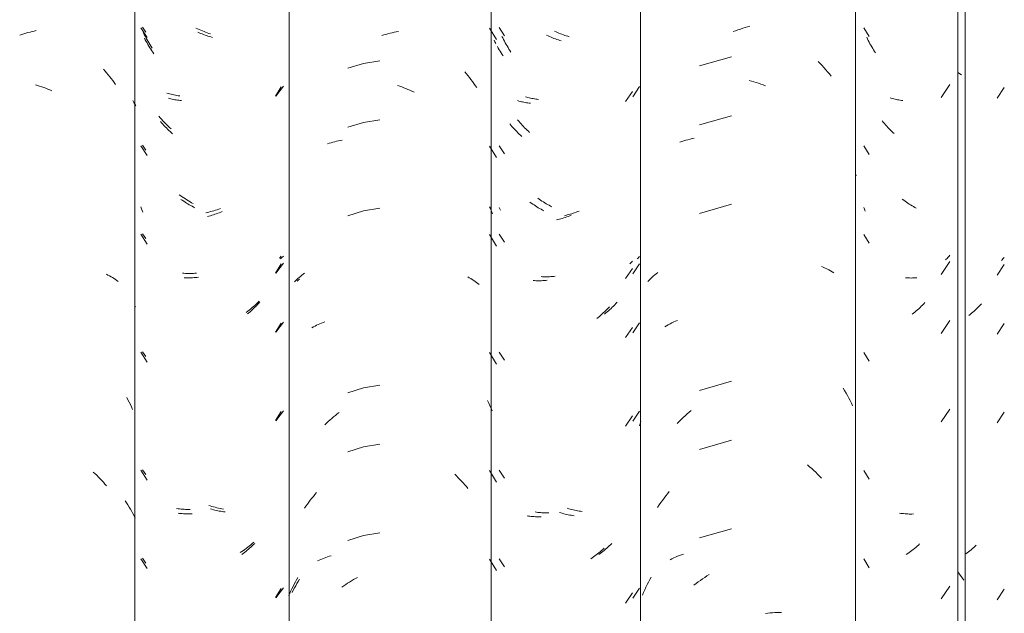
# Model space of a CAD drawing. Header units: metres. Extents: x 9.7 to 43.6, y -0.5 to 5.6.
# Tile 79 of 154: x 17.037 to 17.54, y 3.651 to 3.954. Entities that reach past the tile are written whole.
import ezdxf

# ---------------------------------------------------------------- set-up
doc = ezdxf.new("R2010")
doc.units = ezdxf.units.M
doc.layers.add('A-GLAZ-CWMG', color=7, linetype='Continuous', lineweight=5)

# ---------------------------------------------------------------- blocks, each defined once
blk = doc.blocks.new('FP_46-A')
at = {"layer": 'A-GLAZ-CWMG', "color": 9, "true_color": 0xc0c0c0}
for p, q in [((17.03727, 3.94614), (17.03833, 3.9465)), ((17.03833, 3.9465), (17.03938, 3.94685)), ((17.03938, 3.94685), (17.04044, 3.94717)), ((17.04044, 3.94717), (17.0415, 3.94748)), ((17.0415, 3.94748), (17.04255, 3.94776)), ((17.04255, 3.94776), (17.04361, 3.94803)), ((17.04361, 3.94803), (17.04467, 3.94828)), ((17.04467, 3.94828), (17.04573, 3.94851)), ((17.08, 3.92875), (17.08083, 3.92783)), ((17.08083, 3.92783), (17.08164, 3.92689)), ((17.08164, 3.92689), (17.08244, 3.92593)), ((17.08244, 3.92593), (17.08323, 3.92496)), ((17.08323, 3.92496), (17.084, 3.92398)), ((17.04535, 3.92081), (17.04641, 3.92049)), ((17.04641, 3.92049), (17.04746, 3.92016)), ((17.04746, 3.92016), (17.04852, 3.9198)), ((17.084, 3.92398), (17.08477, 3.92299)), ((17.08477, 3.92299), (17.08552, 3.92198)), ((17.08552, 3.92198), (17.08625, 3.92096)), ((17.04852, 3.9198), (17.04957, 3.91943)), ((17.04957, 3.91943), (17.05062, 3.91903)), ((17.05062, 3.91903), (17.05167, 3.91862)), ((17.05167, 3.91862), (17.05272, 3.91819)), ((17.05272, 3.91819), (17.05376, 3.91774)), ((17.08153, 3.82403), (17.08233, 3.82362)), ((17.08233, 3.82362), (17.08312, 3.82319)), ((17.08312, 3.82319), (17.0839, 3.82275)), ((17.0839, 3.82275), (17.08466, 3.8223)), ((17.08466, 3.8223), (17.08542, 3.82183)), ((17.08542, 3.82183), (17.08615, 3.82135)), ((17.08615, 3.82135), (17.08688, 3.82086)), ((17.08688, 3.82086), (17.08759, 3.82035)), ((17.09192, 3.76111), (17.09255, 3.75991)), ((17.09255, 3.75991), (17.09316, 3.7587)), ((17.09316, 3.7587), (17.09376, 3.75748)), ((17.09376, 3.75748), (17.09434, 3.75625)), ((17.09434, 3.75625), (17.0949, 3.75501)), ((17.0748, 3.72301), (17.07569, 3.72218)), ((17.07569, 3.72218), (17.07657, 3.72133)), ((17.07657, 3.72133), (17.07744, 3.72046)), ((17.07744, 3.72046), (17.0783, 3.71958)), ((17.0783, 3.71958), (17.07914, 3.71869)), ((17.07914, 3.71869), (17.07998, 3.71778)), ((17.07998, 3.71778), (17.0808, 3.71685)), ((17.0808, 3.71685), (17.08162, 3.71591))]:
    blk.add_line(p, q, dxfattribs=at)
blk = doc.blocks.new('FP_47-A')
at = {"layer": 'A-GLAZ-CWMG', "color": 9, "true_color": 0xc0c0c0}
for p, q in [((17.09907, 3.94996), (17.10228, 3.94497)), ((17.12888, 3.94742), (17.12814, 3.94775)), ((17.12963, 3.9471), (17.12888, 3.94742)), ((17.13037, 3.94679), (17.12963, 3.9471)), ((17.13112, 3.9465), (17.13037, 3.94679)), ((17.13187, 3.94622), (17.13112, 3.9465)), ((17.13262, 3.94596), (17.13187, 3.94622)), ((17.13337, 3.94571), (17.13262, 3.94596)), ((17.13412, 3.94547), (17.13337, 3.94571)), ((17.13487, 3.94525), (17.13412, 3.94547)), ((17.13562, 3.94504), (17.13487, 3.94525)), ((17.10139, 3.94382), (17.10097, 3.94465)), ((17.10182, 3.94299), (17.10139, 3.94382)), ((17.10226, 3.94218), (17.10182, 3.94299)), ((17.10272, 3.94137), (17.10226, 3.94218)), ((17.10318, 3.94057), (17.10272, 3.94137)), ((17.10366, 3.93978), (17.10318, 3.94057)), ((17.10414, 3.939), (17.10366, 3.93978)), ((17.10464, 3.93823), (17.10414, 3.939)), ((17.10515, 3.93746), (17.10464, 3.93823)), ((17.10567, 3.93671), (17.10515, 3.93746)), ((17.16776, 3.91508), (17.17072, 3.9197)), ((17.11382, 3.9138), (17.11318, 3.91398)), ((17.11447, 3.91364), (17.11382, 3.9138)), ((17.11512, 3.91349), (17.11447, 3.91364)), ((17.11578, 3.91335), (17.11512, 3.91349)), ((17.11645, 3.91322), (17.11578, 3.91335)), ((17.11712, 3.9131), (17.11645, 3.91322)), ((17.1178, 3.913), (17.11712, 3.9131)), ((17.11849, 3.91291), (17.1178, 3.913)), ((17.11918, 3.91283), (17.11849, 3.91291)), ((17.11987, 3.91277), (17.11918, 3.91283)), ((17.1097, 3.9014), (17.10911, 3.90208)), ((17.11029, 3.90073), (17.1097, 3.9014)), ((17.1109, 3.90007), (17.11029, 3.90073)), ((17.11151, 3.89942), (17.1109, 3.90007)), ((17.11213, 3.89879), (17.11151, 3.89942)), ((17.11275, 3.89816), (17.11213, 3.89879)), ((17.11339, 3.89755), (17.11275, 3.89816)), ((17.11403, 3.89694), (17.11339, 3.89755)), ((17.11468, 3.89635), (17.11403, 3.89694)), ((17.11533, 3.89577), (17.11468, 3.89635)), ((17.09907, 3.88968), (17.10228, 3.88469)), ((17.12026, 3.8618), (17.11956, 3.86229)), ((17.12097, 3.86133), (17.12026, 3.8618)), ((17.12167, 3.86086), (17.12097, 3.86133)), ((17.12239, 3.86041), (17.12167, 3.86086)), ((17.1231, 3.85998), (17.12239, 3.86041)), ((17.12382, 3.85955), (17.1231, 3.85998)), ((17.09943, 3.85754), (17.09907, 3.85842)), ((17.09981, 3.85667), (17.09943, 3.85754)), ((17.1002, 3.85581), (17.09981, 3.85667)), ((17.12455, 3.85914), (17.12382, 3.85955)), ((17.12528, 3.85874), (17.12455, 3.85914)), ((17.12601, 3.85836), (17.12528, 3.85874)), ((17.12674, 3.85798), (17.12601, 3.85836)), ((17.13689, 3.85466), (17.13614, 3.85441)), ((17.13764, 3.85491), (17.13689, 3.85466)), ((17.13839, 3.85519), (17.13764, 3.85491)), ((17.13914, 3.85547), (17.13839, 3.85519)), ((17.13988, 3.85577), (17.13914, 3.85547)), ((17.14063, 3.85608), (17.13988, 3.85577)), ((17.13388, 3.85376), (17.13313, 3.85357)), ((17.13463, 3.85396), (17.13388, 3.85376)), ((17.13538, 3.85418), (17.13463, 3.85396)), ((17.13614, 3.85441), (17.13538, 3.85418)), ((17.09907, 3.84446), (17.10228, 3.83947)), ((17.17016, 3.83254), (17.16987, 3.83221)), ((17.17044, 3.83287), (17.17016, 3.83254)), ((17.17072, 3.8332), (17.17044, 3.83287)), ((17.16776, 3.82465), (17.17072, 3.82928)), ((17.12191, 3.82222), (17.1212, 3.82225)), ((17.12262, 3.8222), (17.12191, 3.82222)), ((17.12334, 3.8222), (17.12262, 3.8222)), ((17.12406, 3.82221), (17.12334, 3.8222)), ((17.12479, 3.82224), (17.12406, 3.82221)), ((17.12552, 3.82227), (17.12479, 3.82224)), ((17.12625, 3.82232), (17.12552, 3.82227)), ((17.12699, 3.82239), (17.12625, 3.82232)), ((17.12773, 3.82246), (17.12699, 3.82239)), ((17.12847, 3.82256), (17.12773, 3.82246)), ((17.15988, 3.8099), (17.15928, 3.80924)), ((17.15487, 3.8049), (17.15422, 3.80432)), ((17.15553, 3.80548), (17.15487, 3.8049)), ((17.15617, 3.80608), (17.15553, 3.80548)), ((17.15681, 3.80669), (17.15617, 3.80608)), ((17.15744, 3.80731), (17.15681, 3.80669)), ((17.15806, 3.80794), (17.15744, 3.80731)), ((17.15867, 3.80858), (17.15806, 3.80794)), ((17.15928, 3.80924), (17.15867, 3.80858)), ((17.15422, 3.80432), (17.15355, 3.80376)), ((17.16776, 3.7945), (17.17072, 3.79913)), ((17.09907, 3.78418), (17.10228, 3.77919)), ((17.16776, 3.74929), (17.17072, 3.75392)), ((17.09907, 3.72389), (17.10228, 3.7189)), ((17.1354, 3.70396), (17.13465, 3.70417)), ((17.13615, 3.70376), (17.1354, 3.70396)), ((17.11886, 3.70187), (17.11817, 3.70195)), ((17.11955, 3.7018), (17.11886, 3.70187)), ((17.12025, 3.70174), (17.11955, 3.7018)), ((17.12095, 3.70169), (17.12025, 3.70174)), ((17.12166, 3.70166), (17.12095, 3.70169)), ((17.12237, 3.70164), (17.12166, 3.70166)), ((17.12309, 3.70163), (17.12237, 3.70164)), ((17.12381, 3.70164), (17.12309, 3.70163)), ((17.12454, 3.70165), (17.12381, 3.70164)), ((17.12526, 3.70169), (17.12454, 3.70165)), ((17.1369, 3.70357), (17.13615, 3.70376)), ((17.13765, 3.7034), (17.1369, 3.70357)), ((17.1384, 3.70324), (17.13765, 3.7034)), ((17.13915, 3.70309), (17.1384, 3.70324)), ((17.1399, 3.70296), (17.13915, 3.70309)), ((17.14064, 3.70284), (17.1399, 3.70296)), ((17.14138, 3.70274), (17.14064, 3.70284)), ((17.14213, 3.70265), (17.14138, 3.70274)), ((17.15464, 3.68412), (17.15398, 3.68355)), ((17.1553, 3.6847), (17.15464, 3.68412)), ((17.15594, 3.6853), (17.1553, 3.6847)), ((17.15658, 3.6859), (17.15594, 3.6853)), ((17.15722, 3.68652), (17.15658, 3.6859)), ((17.15128, 3.6814), (17.15058, 3.68089)), ((17.15196, 3.68192), (17.15128, 3.6814)), ((17.15264, 3.68245), (17.15196, 3.68192)), ((17.15331, 3.683), (17.15264, 3.68245)), ((17.15398, 3.68355), (17.15331, 3.683)), ((17.09907, 3.67868), (17.10228, 3.67369)), ((17.16776, 3.65886), (17.17072, 3.66349))]:
    blk.add_line(p, q, dxfattribs=at)
blk = doc.blocks.new('FP_48-A')
at = {"layer": 'A-GLAZ-CWMG', "color": 9, "true_color": 0xc0c0c0}
for p, q in [((17.22209, 3.94594), (17.22314, 3.94627)), ((17.22314, 3.94627), (17.2242, 3.94659)), ((17.2242, 3.94659), (17.22526, 3.94689)), ((17.22526, 3.94689), (17.22631, 3.94717)), ((17.22631, 3.94717), (17.22737, 3.94743)), ((17.22737, 3.94743), (17.22843, 3.94767)), ((17.22843, 3.94767), (17.22949, 3.9479)), ((17.22949, 3.9479), (17.23054, 3.9481)), ((17.21275, 3.93175), (17.20468, 3.92924)), ((17.2211, 3.93309), (17.21275, 3.93175)), ((17.26447, 3.92745), (17.26527, 3.9265)), ((17.26527, 3.9265), (17.26606, 3.92554)), ((17.26606, 3.92554), (17.26684, 3.92457)), ((17.23017, 3.92041), (17.23122, 3.92007)), ((17.23122, 3.92007), (17.23228, 3.9197)), ((17.26684, 3.92457), (17.26761, 3.92358)), ((17.26761, 3.92358), (17.26837, 3.92257)), ((17.26837, 3.92257), (17.26911, 3.92156)), ((17.26911, 3.92156), (17.26983, 3.92053)), ((17.26983, 3.92053), (17.27055, 3.91949)), ((17.23228, 3.9197), (17.23333, 3.91932)), ((17.23333, 3.91932), (17.23438, 3.91892)), ((17.23438, 3.91892), (17.23543, 3.9185)), ((17.23543, 3.9185), (17.23647, 3.91807)), ((17.23647, 3.91807), (17.23751, 3.91761)), ((17.23751, 3.91761), (17.23855, 3.91714)), ((17.21275, 3.90161), (17.20468, 3.8991)), ((17.2211, 3.90295), (17.21275, 3.90161)), ((17.19442, 3.89066), (17.19531, 3.89095)), ((17.19531, 3.89095), (17.19622, 3.89122)), ((17.19622, 3.89122), (17.19713, 3.89148)), ((17.19713, 3.89148), (17.19806, 3.89172)), ((17.19806, 3.89172), (17.19899, 3.89194)), ((17.19899, 3.89194), (17.19993, 3.89215)), ((17.19993, 3.89215), (17.20089, 3.89234)), ((17.20089, 3.89234), (17.20184, 3.89251)), ((17.21275, 3.85639), (17.20468, 3.85389)), ((17.2211, 3.85774), (17.21275, 3.85639)), ((17.182, 3.82402), (17.18271, 3.82453)), ((17.17746, 3.82013), (17.17806, 3.82072)), ((17.17806, 3.82072), (17.17868, 3.8213)), ((17.17868, 3.8213), (17.17932, 3.82187)), ((17.17932, 3.82187), (17.17997, 3.82242)), ((17.17997, 3.82242), (17.18063, 3.82297)), ((17.18063, 3.82297), (17.18131, 3.8235)), ((17.18131, 3.8235), (17.182, 3.82402)), ((17.26596, 3.82269), (17.26674, 3.82226)), ((17.26674, 3.82226), (17.26751, 3.82181)), ((17.26751, 3.82181), (17.26827, 3.82135)), ((17.26827, 3.82135), (17.26901, 3.82087)), ((17.26901, 3.82087), (17.26974, 3.82038)), ((17.26974, 3.82038), (17.27045, 3.81988)), ((17.27045, 3.81988), (17.27115, 3.81936)), ((17.27115, 3.81936), (17.27184, 3.81884)), ((17.19136, 3.7991), (17.19221, 3.79944)), ((17.19221, 3.79944), (17.19308, 3.79977)), ((17.18645, 3.79674), (17.18724, 3.79717)), ((17.18724, 3.79717), (17.18804, 3.79758)), ((17.18804, 3.79758), (17.18885, 3.79798)), ((17.18885, 3.79798), (17.18967, 3.79837)), ((17.18967, 3.79837), (17.19051, 3.79874)), ((17.19051, 3.79874), (17.19136, 3.7991)), ((17.21275, 3.76596), (17.20468, 3.76346)), ((17.2211, 3.76731), (17.21275, 3.76596)), ((17.27601, 3.75947), (17.27665, 3.75819)), ((17.27665, 3.75819), (17.27726, 3.75689)), ((17.27726, 3.75689), (17.27786, 3.75558)), ((17.27786, 3.75558), (17.27844, 3.75426)), ((17.19476, 3.74878), (17.19566, 3.7496)), ((17.19566, 3.7496), (17.19657, 3.7504)), ((17.19657, 3.7504), (17.19749, 3.75119)), ((17.19749, 3.75119), (17.19842, 3.75196)), ((17.19842, 3.75196), (17.19935, 3.75272)), ((17.19935, 3.75272), (17.2003, 3.75346)), ((17.19299, 3.74709), (17.19387, 3.74794)), ((17.19387, 3.74794), (17.19476, 3.74878)), ((17.21275, 3.73582), (17.20468, 3.73332)), ((17.2211, 3.73717), (17.21275, 3.73582)), ((17.25936, 3.72186), (17.26024, 3.721)), ((17.26024, 3.721), (17.2611, 3.72012)), ((17.2611, 3.72012), (17.26195, 3.71924)), ((17.26195, 3.71924), (17.26279, 3.71833)), ((17.26279, 3.71833), (17.26362, 3.71741)), ((17.26362, 3.71741), (17.26444, 3.71648)), ((17.26444, 3.71648), (17.26525, 3.71553)), ((17.26525, 3.71553), (17.26604, 3.71457)), ((17.1856, 3.70862), (17.18637, 3.7096)), ((17.18637, 3.7096), (17.18716, 3.71057)), ((17.18716, 3.71057), (17.18796, 3.71153)), ((17.18796, 3.71153), (17.18877, 3.71247)), ((17.18264, 3.70456), (17.18336, 3.70559)), ((17.18336, 3.70559), (17.18409, 3.70661)), ((17.18409, 3.70661), (17.18484, 3.70762)), ((17.18484, 3.70762), (17.1856, 3.70862)), ((17.21275, 3.69061), (17.20468, 3.6881)), ((17.2211, 3.69195), (17.21275, 3.69061)), ((17.19177, 3.67869), (17.19263, 3.67903)), ((17.19263, 3.67903), (17.19351, 3.67935)), ((17.19351, 3.67935), (17.19439, 3.67965)), ((17.19439, 3.67965), (17.19529, 3.67994)), ((17.19529, 3.67994), (17.19619, 3.68021)), ((17.18924, 3.6776), (17.19007, 3.67798)), ((17.19007, 3.67798), (17.19092, 3.67834)), ((17.19092, 3.67834), (17.19177, 3.67869)), ((17.17862, 3.66795), (17.17926, 3.66906)), ((17.20865, 3.66862), (17.20966, 3.6692)), ((17.17624, 3.66341), (17.17681, 3.66456)), ((17.17681, 3.66456), (17.1774, 3.6657)), ((17.1774, 3.6657), (17.178, 3.66683)), ((17.178, 3.66683), (17.17862, 3.66795)), ((17.20174, 3.66411), (17.20271, 3.66481)), ((17.20271, 3.66481), (17.20368, 3.66549)), ((17.20368, 3.66549), (17.20466, 3.66615)), ((17.20466, 3.66615), (17.20565, 3.66679)), ((17.20565, 3.66679), (17.20665, 3.66742)), ((17.20665, 3.66742), (17.20765, 3.66803)), ((17.20765, 3.66803), (17.20865, 3.66862)), ((17.17463, 3.6599), (17.17515, 3.66108)), ((17.17515, 3.66108), (17.17569, 3.66225)), ((17.17569, 3.66225), (17.17624, 3.66341))]:
    blk.add_line(p, q, dxfattribs=at)
blk = doc.blocks.new('FP_49-A')
at = {"layer": 'A-GLAZ-CWMG', "color": 9, "true_color": 0xc0c0c0}
for p, q in [((17.28204, 3.95001), (17.28468, 3.94588)), ((17.28381, 3.94473), (17.2834, 3.94557)), ((17.31103, 3.94787), (17.31029, 3.94821)), ((17.31177, 3.94753), (17.31103, 3.94787)), ((17.31252, 3.94721), (17.31177, 3.94753)), ((17.31326, 3.94691), (17.31252, 3.94721)), ((17.31401, 3.94662), (17.31326, 3.94691)), ((17.31476, 3.94634), (17.31401, 3.94662)), ((17.31551, 3.94607), (17.31476, 3.94634)), ((17.31626, 3.94582), (17.31551, 3.94607)), ((17.31701, 3.94559), (17.31626, 3.94582)), ((17.31776, 3.94536), (17.31701, 3.94559)), ((17.28423, 3.9439), (17.28381, 3.94473)), ((17.28466, 3.94308), (17.28423, 3.9439)), ((17.28511, 3.94227), (17.28466, 3.94308)), ((17.28557, 3.94146), (17.28511, 3.94227)), ((17.28603, 3.94066), (17.28557, 3.94146)), ((17.28651, 3.93987), (17.28603, 3.94066)), ((17.287, 3.93909), (17.28651, 3.93987)), ((17.2875, 3.93832), (17.287, 3.93909)), ((17.28801, 3.93756), (17.2875, 3.93832)), ((17.35027, 3.91474), (17.35366, 3.91987)), ((17.29606, 3.91452), (17.29543, 3.91471)), ((17.2967, 3.91435), (17.29606, 3.91452)), ((17.29735, 3.91418), (17.2967, 3.91435)), ((17.298, 3.91403), (17.29735, 3.91418)), ((17.29866, 3.91389), (17.298, 3.91403)), ((17.29933, 3.91376), (17.29866, 3.91389)), ((17.3, 3.91365), (17.29933, 3.91376)), ((17.30068, 3.91355), (17.3, 3.91365)), ((17.30137, 3.91346), (17.30068, 3.91355)), ((17.30206, 3.91338), (17.30137, 3.91346)), ((17.29198, 3.90219), (17.29141, 3.90288)), ((17.29257, 3.90151), (17.29198, 3.90219)), ((17.29317, 3.90084), (17.29257, 3.90151)), ((17.29377, 3.90018), (17.29317, 3.90084)), ((17.29438, 3.89953), (17.29377, 3.90018)), ((17.295, 3.89889), (17.29438, 3.89953)), ((17.29563, 3.89827), (17.295, 3.89889)), ((17.29626, 3.89766), (17.29563, 3.89827)), ((17.29691, 3.89705), (17.29626, 3.89766)), ((17.29756, 3.89646), (17.29691, 3.89705)), ((17.28204, 3.88972), (17.28468, 3.88559)), ((17.30245, 3.86241), (17.30175, 3.86291)), ((17.30315, 3.86192), (17.30245, 3.86241)), ((17.30385, 3.86144), (17.30315, 3.86192)), ((17.30456, 3.86098), (17.30385, 3.86144)), ((17.30527, 3.86053), (17.30456, 3.86098)), ((17.30599, 3.86009), (17.30527, 3.86053)), ((17.30671, 3.85967), (17.30599, 3.86009)), ((17.30744, 3.85926), (17.30671, 3.85967)), ((17.28234, 3.85745), (17.28204, 3.85817)), ((17.28265, 3.85675), (17.28234, 3.85745)), ((17.30817, 3.85886), (17.30744, 3.85926)), ((17.3089, 3.85847), (17.30817, 3.85886)), ((17.31828, 3.85473), (17.31752, 3.85451)), ((17.31903, 3.85496), (17.31828, 3.85473)), ((17.31978, 3.8552), (17.31903, 3.85496)), ((17.32053, 3.85546), (17.31978, 3.8552)), ((17.32128, 3.85573), (17.32053, 3.85546)), ((17.32203, 3.85601), (17.32128, 3.85573)), ((17.32278, 3.85631), (17.32203, 3.85601)), ((17.31602, 3.85412), (17.31527, 3.85394)), ((17.31677, 3.85431), (17.31602, 3.85412)), ((17.31752, 3.85451), (17.31677, 3.85431)), ((17.28204, 3.84451), (17.28468, 3.84038)), ((17.35287, 3.83227), (17.35245, 3.83183)), ((17.35327, 3.83272), (17.35287, 3.83227)), ((17.35366, 3.83318), (17.35327, 3.83272)), ((17.35027, 3.82431), (17.35366, 3.82944)), ((17.30408, 3.8228), (17.30338, 3.82284)), ((17.3048, 3.82277), (17.30408, 3.8228)), ((17.30551, 3.82275), (17.3048, 3.82277)), ((17.30623, 3.82275), (17.30551, 3.82275)), ((17.30695, 3.82276), (17.30623, 3.82275)), ((17.30768, 3.82278), (17.30695, 3.82276)), ((17.30841, 3.82282), (17.30768, 3.82278)), ((17.30914, 3.82287), (17.30841, 3.82282)), ((17.30988, 3.82294), (17.30914, 3.82287)), ((17.31062, 3.82301), (17.30988, 3.82294)), ((17.3422, 3.80974), (17.3416, 3.80909)), ((17.33713, 3.80484), (17.33646, 3.80428)), ((17.33779, 3.80541), (17.33713, 3.80484)), ((17.33844, 3.80599), (17.33779, 3.80541)), ((17.33909, 3.80659), (17.33844, 3.80599)), ((17.33972, 3.8072), (17.33909, 3.80659)), ((17.34036, 3.80781), (17.33972, 3.8072)), ((17.34098, 3.80844), (17.34036, 3.80781)), ((17.3416, 3.80909), (17.34098, 3.80844)), ((17.33646, 3.80428), (17.33579, 3.80373)), ((17.35027, 3.79417), (17.35366, 3.79929)), ((17.28204, 3.78422), (17.28468, 3.78009)), ((17.35027, 3.74895), (17.35366, 3.75408)), ((17.28204, 3.72394), (17.28468, 3.71981)), ((17.31754, 3.70428), (17.31679, 3.70451)), ((17.31829, 3.70407), (17.31754, 3.70428)), ((17.31904, 3.70387), (17.31829, 3.70407)), ((17.31979, 3.70368), (17.31904, 3.70387)), ((17.30105, 3.7025), (17.30037, 3.70259)), ((17.30174, 3.70241), (17.30105, 3.7025)), ((17.30243, 3.70234), (17.30174, 3.70241)), ((17.30313, 3.70228), (17.30243, 3.70234)), ((17.30384, 3.70224), (17.30313, 3.70228)), ((17.30454, 3.7022), (17.30384, 3.70224)), ((17.30526, 3.70218), (17.30454, 3.7022)), ((17.30598, 3.70218), (17.30526, 3.70218)), ((17.3067, 3.70218), (17.30598, 3.70218)), ((17.30742, 3.7022), (17.3067, 3.70218)), ((17.32055, 3.70351), (17.31979, 3.70368)), ((17.32129, 3.70335), (17.32055, 3.70351)), ((17.32204, 3.7032), (17.32129, 3.70335)), ((17.32279, 3.70307), (17.32204, 3.7032)), ((17.32354, 3.70295), (17.32279, 3.70307)), ((17.32428, 3.70285), (17.32354, 3.70295)), ((17.33689, 3.68407), (17.33622, 3.68351)), ((17.33755, 3.68464), (17.33689, 3.68407)), ((17.33821, 3.68522), (17.33755, 3.68464)), ((17.33886, 3.68581), (17.33821, 3.68522)), ((17.3395, 3.68641), (17.33886, 3.68581)), ((17.28204, 3.67872), (17.28468, 3.67459)), ((17.33349, 3.68141), (17.33279, 3.68092)), ((17.33418, 3.68192), (17.33349, 3.68141)), ((17.33487, 3.68244), (17.33418, 3.68192)), ((17.33555, 3.68297), (17.33487, 3.68244)), ((17.33622, 3.68351), (17.33555, 3.68297)), ((17.35027, 3.65852), (17.35366, 3.66365))]:
    blk.add_line(p, q, dxfattribs=at)
blk = doc.blocks.new('FP_50-A')
at = {"layer": 'A-GLAZ-CWMG', "color": 9, "true_color": 0xc0c0c0}
for p, q in [((17.50759, 3.91436), (17.51199, 3.92097)), ((17.50759, 3.82393), (17.51199, 3.83054)), ((17.51023, 3.83177), (17.50985, 3.8314)), ((17.5106, 3.83216), (17.51023, 3.83177)), ((17.51096, 3.83255), (17.5106, 3.83216)), ((17.51132, 3.83295), (17.51096, 3.83255)), ((17.51166, 3.83335), (17.51132, 3.83295)), ((17.51199, 3.83376), (17.51166, 3.83335)), ((17.49934, 3.80954), (17.49873, 3.8089)), ((17.49419, 3.80474), (17.49352, 3.8042)), ((17.49486, 3.8053), (17.49419, 3.80474)), ((17.49552, 3.80587), (17.49486, 3.8053)), ((17.49618, 3.80645), (17.49552, 3.80587)), ((17.49683, 3.80705), (17.49618, 3.80645)), ((17.49747, 3.80765), (17.49683, 3.80705)), ((17.4981, 3.80827), (17.49747, 3.80765)), ((17.49873, 3.8089), (17.4981, 3.80827)), ((17.49352, 3.8042), (17.49284, 3.80366)), ((17.50759, 3.79379), (17.51199, 3.8004)), ((17.50759, 3.74857), (17.51199, 3.75518)), ((17.49396, 3.68398), (17.49328, 3.68344)), ((17.49463, 3.68453), (17.49396, 3.68398)), ((17.49529, 3.6851), (17.49463, 3.68453)), ((17.49595, 3.68568), (17.49529, 3.6851)), ((17.4966, 3.68627), (17.49595, 3.68568)), ((17.49052, 3.68139), (17.48982, 3.68092)), ((17.49122, 3.68189), (17.49052, 3.68139)), ((17.49191, 3.68239), (17.49122, 3.68189)), ((17.4926, 3.68291), (17.49191, 3.68239)), ((17.49328, 3.68344), (17.4926, 3.68291)), ((17.50759, 3.65814), (17.51199, 3.66476))]:
    blk.add_line(p, q, dxfattribs=at)
blk = doc.blocks.new('Rectangular Mullion - Telha Fibrocimento - Ondulada-V38-A')
at = {"layer": 'A-GLAZ-CWMG', "true_color": 0xc0c0c0}
h = blk.add_hatch(dxfattribs=at)
h.set_pattern_fill('FP_8', color=9, style=0, pattern_type=2)
h.set_pattern_definition([(315.081, (16.175, 4.729), (0.28617376, -0.27029739), [0.01667, -0.28643, 0.01667, -1.903]), (315.081, (16.175, 4.729), (0.28617376, -0.27029739), [-0.31978, -0.28643, 0.01667, -0.58954, -1.01]), (315.081, (16.175, 4.729), (0.28617376, -0.27029739), [-1.212, 0.01667, -0.28643, 0.01667, -0.69057]), (315.081, (16.175, 4.729), (0.28617376, -0.27029739), [-1.532, -0.1854, 0.01667, -0.4885]), (126.286, (16.282, 4.629), (-0.20504578, 0.24913451), [0.00997, -0.17136, 0.00997, -1.138]), (126.286, (16.282, 4.629), (-0.20504578, 0.24913451), [-0.19131, -0.17136, 0.00997, -0.35269, -0.60444]), (126.286, (16.282, 4.629), (-0.20504578, 0.24913451), [-0.72533, 0.00997, -0.17136, 0.00997, -0.41314]), (126.286, (16.282, 4.629), (-0.20504578, 0.24913451), [-0.91664, -0.11092, 0.00997, -0.29225]), (147.695, (16.318, 4.624), (-0.08113297, 0.02115387), [0.00698, -0.11998, 0.00698, -0.79715]), (147.695, (16.318, 4.624), (-0.08113297, 0.02115387), [-0.13395, -0.11998, 0.00698, -0.24695, -0.42323]), (147.695, (16.318, 4.624), (-0.08113297, 0.02115387), [-0.50787, 0.00698, -0.11998, 0.00698, -0.28928]), (147.695, (16.318, 4.624), (-0.08113297, 0.02115387), [-0.64182, -0.07766, 0.00698, -0.20463])])
h.paths.add_polyline_path([(17.51982, 3.40694), (17.51944, 4.13255), (17.51614, 4.13584), (17.51614, 3.41069), (17.51956, 3.40721)])
at = {"layer": 'A-GLAZ-CWMG'}
for p, q in [((17.17485, 3.40934), (17.17485, 4.13453)), ((17.27793, 3.40948), (17.27793, 4.13466)), ((17.51614, 3.41069), (17.51614, 4.13584)), ((17.51982, 3.40694), (17.51982, 4.13218))]:
    blk.add_line(p, q, dxfattribs=at)
for name in ['FP_46-A', 'FP_48-A', 'FP_50-A', 'FP_47-A', 'FP_49-A']:
    blk.add_blockref(name, (0, 0), dxfattribs=at)
blk = doc.blocks.new('FP_53-A')
at = {"layer": 'A-GLAZ-CWMG', "color": 9, "true_color": 0xc0c0c0}
for p, q in [((17.09507, 3.91275), (17.09555, 3.91184)), ((17.09555, 3.91184), (17.09602, 3.91092)), ((17.09602, 3.91092), (17.09648, 3.91)), ((17.09617, 3.80764), (17.09648, 3.80731)), ((17.09111, 3.70832), (17.09181, 3.70726)), ((17.09181, 3.70726), (17.09249, 3.70619)), ((17.09249, 3.70619), (17.09315, 3.70511)), ((17.09315, 3.70511), (17.0938, 3.70401)), ((17.0938, 3.70401), (17.09444, 3.7029)), ((17.09444, 3.7029), (17.09505, 3.70178)), ((17.09505, 3.70178), (17.09565, 3.70065)), ((17.09565, 3.70065), (17.09623, 3.6995))]:
    blk.add_line(p, q, dxfattribs=at)
blk = doc.blocks.new('FP_54-A')
at = {"layer": 'A-GLAZ-CWMG', "color": 9, "true_color": 0xc0c0c0}
for p, q in [((17.09997, 3.95022), (17.10163, 3.94779)), ((17.10079, 3.94656), (17.10033, 3.94749)), ((17.10127, 3.94564), (17.10079, 3.94656)), ((17.10176, 3.94472), (17.10127, 3.94564)), ((17.12804, 3.94942), (17.12722, 3.94983)), ((17.12887, 3.94904), (17.12804, 3.94942)), ((17.1297, 3.94867), (17.12887, 3.94904)), ((17.13053, 3.94832), (17.1297, 3.94867)), ((17.13136, 3.94798), (17.13053, 3.94832)), ((17.13219, 3.94766), (17.13136, 3.94798)), ((17.13303, 3.94736), (17.13219, 3.94766)), ((17.13387, 3.94707), (17.13303, 3.94736)), ((17.1347, 3.9468), (17.13387, 3.94707)), ((17.10226, 3.94382), (17.10176, 3.94472)), ((17.10278, 3.94293), (17.10226, 3.94382)), ((17.10331, 3.94205), (17.10278, 3.94293)), ((17.10385, 3.94117), (17.10331, 3.94205)), ((17.1044, 3.94031), (17.10385, 3.94117)), ((17.10497, 3.93946), (17.1044, 3.94031)), ((17.16802, 3.91494), (17.17185, 3.92008)), ((17.11309, 3.91634), (17.11239, 3.91656)), ((17.1138, 3.91614), (17.11309, 3.91634)), ((17.11452, 3.91596), (17.1138, 3.91614)), ((17.11525, 3.91578), (17.11452, 3.91596)), ((17.11599, 3.91563), (17.11525, 3.91578)), ((17.11673, 3.91548), (17.11599, 3.91563)), ((17.11748, 3.91535), (17.11673, 3.91548)), ((17.11824, 3.91524), (17.11748, 3.91535)), ((17.11901, 3.91514), (17.11824, 3.91524)), ((17.10901, 3.90399), (17.10837, 3.90476)), ((17.10967, 3.90323), (17.10901, 3.90399)), ((17.11033, 3.90248), (17.10967, 3.90323)), ((17.111, 3.90175), (17.11033, 3.90248)), ((17.11169, 3.90103), (17.111, 3.90175)), ((17.11238, 3.90032), (17.11169, 3.90103)), ((17.11308, 3.89963), (17.11238, 3.90032)), ((17.11379, 3.89895), (17.11308, 3.89963)), ((17.11451, 3.89829), (17.11379, 3.89895)), ((17.09997, 3.88994), (17.10163, 3.88751)), ((17.11947, 3.86411), (17.1187, 3.86468)), ((17.12025, 3.86356), (17.11947, 3.86411)), ((17.12103, 3.86302), (17.12025, 3.86356)), ((17.12182, 3.8625), (17.12103, 3.86302)), ((17.12261, 3.86199), (17.12182, 3.8625)), ((17.12341, 3.8615), (17.12261, 3.86199)), ((17.12421, 3.86102), (17.12341, 3.8615)), ((17.12502, 3.86056), (17.12421, 3.86102)), ((17.12583, 3.86012), (17.12502, 3.86056)), ((17.13304, 3.85562), (17.13221, 3.85544)), ((17.13388, 3.85581), (17.13304, 3.85562)), ((17.13472, 3.85602), (17.13388, 3.85581)), ((17.13556, 3.85624), (17.13472, 3.85602)), ((17.13639, 3.85648), (17.13556, 3.85624)), ((17.13723, 3.85674), (17.13639, 3.85648)), ((17.13807, 3.85701), (17.13723, 3.85674)), ((17.13891, 3.8573), (17.13807, 3.85701)), ((17.13974, 3.85761), (17.13891, 3.8573)), ((17.09997, 3.84472), (17.10163, 3.84229)), ((17.16802, 3.82451), (17.17185, 3.82965)), ((17.17077, 3.83225), (17.17039, 3.83191)), ((17.17114, 3.83261), (17.17077, 3.83225)), ((17.1715, 3.83296), (17.17114, 3.83261)), ((17.17185, 3.83332), (17.1715, 3.83296)), ((17.1211, 3.82452), (17.12032, 3.82458)), ((17.12189, 3.82448), (17.1211, 3.82452)), ((17.12269, 3.82445), (17.12189, 3.82448)), ((17.1251, 3.82446), (17.12429, 3.82444)), ((17.12591, 3.8245), (17.1251, 3.82446)), ((17.12673, 3.82455), (17.12591, 3.8245)), ((17.12755, 3.82462), (17.12673, 3.82455)), ((17.12349, 3.82444), (17.12269, 3.82445)), ((17.12429, 3.82444), (17.12349, 3.82444)), ((17.15884, 3.80963), (17.15813, 3.80895)), ((17.15954, 3.81032), (17.15884, 3.80963)), ((17.1537, 3.80516), (17.15293, 3.80458)), ((17.15445, 3.80576), (17.1537, 3.80516)), ((17.1552, 3.80637), (17.15445, 3.80576)), ((17.15595, 3.80699), (17.1552, 3.80637)), ((17.15668, 3.80763), (17.15595, 3.80699)), ((17.15741, 3.80828), (17.15668, 3.80763)), ((17.15813, 3.80895), (17.15741, 3.80828)), ((17.16802, 3.79437), (17.17185, 3.79951)), ((17.09997, 3.78444), (17.10163, 3.78201)), ((17.16802, 3.74915), (17.17185, 3.7543)), ((17.09997, 3.72415), (17.10163, 3.72172)), ((17.11808, 3.70426), (17.11732, 3.70438)), ((17.11884, 3.70416), (17.11808, 3.70426)), ((17.11961, 3.70407), (17.11884, 3.70416)), ((17.12039, 3.704), (17.11961, 3.70407)), ((17.12117, 3.70395), (17.12039, 3.704)), ((17.12196, 3.7039), (17.12117, 3.70395)), ((17.12275, 3.70388), (17.12196, 3.7039)), ((17.12355, 3.70387), (17.12275, 3.70388)), ((17.12436, 3.70387), (17.12355, 3.70387)), ((17.13456, 3.7057), (17.13373, 3.70597)), ((17.1354, 3.70544), (17.13456, 3.7057)), ((17.13624, 3.7052), (17.1354, 3.70544)), ((17.13708, 3.70498), (17.13624, 3.7052)), ((17.13792, 3.70477), (17.13708, 3.70498)), ((17.13875, 3.70458), (17.13792, 3.70477)), ((17.13959, 3.7044), (17.13875, 3.70458)), ((17.14042, 3.70424), (17.13959, 3.7044)), ((17.14126, 3.7041), (17.14042, 3.70424)), ((17.153, 3.68406), (17.15223, 3.68349)), ((17.15376, 3.68464), (17.153, 3.68406)), ((17.15452, 3.68524), (17.15376, 3.68464)), ((17.15527, 3.68585), (17.15452, 3.68524)), ((17.15601, 3.68647), (17.15527, 3.68585)), ((17.15674, 3.68711), (17.15601, 3.68647)), ((17.09997, 3.67894), (17.10163, 3.67651)), ((17.15067, 3.68241), (17.14988, 3.68189)), ((17.15145, 3.68294), (17.15067, 3.68241)), ((17.15223, 3.68349), (17.15145, 3.68294)), ((17.16802, 3.65872), (17.17185, 3.66387))]:
    blk.add_line(p, q, dxfattribs=at)
blk = doc.blocks.new('FP_55-A')
at = {"layer": 'A-GLAZ-CWMG', "color": 9, "true_color": 0xc0c0c0}
for p, q in [((17.17882, 3.82047), (17.17946, 3.82103)), ((17.17946, 3.82103), (17.18011, 3.82159)), ((17.17694, 3.66266), (17.17753, 3.6638)), ((17.17753, 3.6638), (17.17814, 3.66493)), ((17.17814, 3.66493), (17.17876, 3.66604)), ((17.17876, 3.66604), (17.17939, 3.66715)), ((17.17939, 3.66715), (17.18005, 3.66824)), ((17.17637, 3.66151), (17.17694, 3.66266))]:
    blk.add_line(p, q, dxfattribs=at)
blk = doc.blocks.new('FP_56-A')
at = {"layer": 'A-GLAZ-CWMG', "color": 9, "true_color": 0xc0c0c0}
for p, q in [((17.27715, 3.9498), (17.28069, 3.94395)), ((17.30698, 3.94579), (17.30624, 3.94614)), ((17.30772, 3.94545), (17.30698, 3.94579)), ((17.30847, 3.94513), (17.30772, 3.94545)), ((17.30921, 3.94482), (17.30847, 3.94513)), ((17.27982, 3.94281), (17.27941, 3.94365)), ((17.28024, 3.94198), (17.27982, 3.94281)), ((17.28157, 3.93953), (17.28111, 3.94034)), ((17.30996, 3.94452), (17.30921, 3.94482)), ((17.31071, 3.94423), (17.30996, 3.94452)), ((17.31146, 3.94396), (17.31071, 3.94423)), ((17.31221, 3.94371), (17.31146, 3.94396)), ((17.31296, 3.94346), (17.31221, 3.94371)), ((17.31371, 3.94323), (17.31296, 3.94346)), ((17.28204, 3.93873), (17.28157, 3.93953)), ((17.28251, 3.93794), (17.28204, 3.93873)), ((17.283, 3.93716), (17.28251, 3.93794)), ((17.2835, 3.93638), (17.283, 3.93716)), ((17.284, 3.93562), (17.2835, 3.93638)), ((17.34643, 3.91226), (17.34999, 3.91748)), ((17.29204, 3.91254), (17.29141, 3.91273)), ((17.29268, 3.91236), (17.29204, 3.91254)), ((17.29332, 3.9122), (17.29268, 3.91236)), ((17.29397, 3.91204), (17.29332, 3.9122)), ((17.29463, 3.9119), (17.29397, 3.91204)), ((17.2953, 3.91177), (17.29463, 3.9119)), ((17.29597, 3.91165), (17.2953, 3.91177)), ((17.29665, 3.91154), (17.29597, 3.91165)), ((17.29733, 3.91145), (17.29665, 3.91154)), ((17.29802, 3.91136), (17.29733, 3.91145)), ((17.28797, 3.90023), (17.28739, 3.90092)), ((17.28855, 3.89954), (17.28797, 3.90023)), ((17.28915, 3.89887), (17.28855, 3.89954)), ((17.28975, 3.89821), (17.28915, 3.89887)), ((17.29036, 3.89756), (17.28975, 3.89821)), ((17.29098, 3.89692), (17.29036, 3.89756)), ((17.2916, 3.89629), (17.29098, 3.89692)), ((17.29224, 3.89567), (17.2916, 3.89629)), ((17.29288, 3.89507), (17.29224, 3.89567)), ((17.29353, 3.89448), (17.29288, 3.89507)), ((17.27715, 3.88952), (17.28069, 3.88366)), ((17.29841, 3.86039), (17.29772, 3.8609)), ((17.29911, 3.8599), (17.29841, 3.86039)), ((17.29981, 3.85942), (17.29911, 3.8599)), ((17.27751, 3.85759), (17.27715, 3.85852)), ((17.27788, 3.85666), (17.27751, 3.85759)), ((17.27826, 3.85574), (17.27788, 3.85666)), ((17.27866, 3.85482), (17.27826, 3.85574)), ((17.30052, 3.85895), (17.29981, 3.85942)), ((17.30123, 3.85849), (17.30052, 3.85895)), ((17.30195, 3.85805), (17.30123, 3.85849)), ((17.30267, 3.85762), (17.30195, 3.85805)), ((17.30339, 3.85721), (17.30267, 3.85762)), ((17.30412, 3.8568), (17.30339, 3.85721)), ((17.30485, 3.85641), (17.30412, 3.8568)), ((17.31197, 3.852), (17.31122, 3.85183)), ((17.31272, 3.85219), (17.31197, 3.852)), ((17.31348, 3.85238), (17.31272, 3.85219)), ((17.31423, 3.85259), (17.31348, 3.85238)), ((17.31498, 3.85282), (17.31423, 3.85259)), ((17.31573, 3.85305), (17.31498, 3.85282)), ((17.31648, 3.8533), (17.31573, 3.85305)), ((17.31724, 3.85357), (17.31648, 3.8533)), ((17.31799, 3.85385), (17.31724, 3.85357)), ((17.31873, 3.85414), (17.31799, 3.85385)), ((17.27715, 3.84431), (17.28069, 3.83845)), ((17.34901, 3.82967), (17.34866, 3.82932)), ((17.34934, 3.83002), (17.34901, 3.82967)), ((17.34967, 3.83038), (17.34934, 3.83002)), ((17.34999, 3.83074), (17.34967, 3.83038)), ((17.34643, 3.82183), (17.34999, 3.82705)), ((17.30004, 3.82077), (17.29934, 3.82081)), ((17.30075, 3.82074), (17.30004, 3.82077)), ((17.30147, 3.82072), (17.30075, 3.82074)), ((17.30218, 3.82071), (17.30147, 3.82072)), ((17.30291, 3.82071), (17.30218, 3.82071)), ((17.30363, 3.82073), (17.30291, 3.82071)), ((17.30436, 3.82076), (17.30363, 3.82073)), ((17.30509, 3.82081), (17.30436, 3.82076)), ((17.30583, 3.82087), (17.30509, 3.82081)), ((17.30657, 3.82094), (17.30583, 3.82087)), ((17.33576, 3.80485), (17.33511, 3.80425)), ((17.3364, 3.80546), (17.33576, 3.80485)), ((17.33703, 3.80608), (17.3364, 3.80546)), ((17.33765, 3.80672), (17.33703, 3.80608)), ((17.33826, 3.80736), (17.33765, 3.80672)), ((17.33247, 3.80197), (17.33179, 3.80143)), ((17.33314, 3.80252), (17.33247, 3.80197)), ((17.33381, 3.80308), (17.33314, 3.80252)), ((17.33446, 3.80366), (17.33381, 3.80308)), ((17.33511, 3.80425), (17.33446, 3.80366)), ((17.34643, 3.79169), (17.34999, 3.79691)), ((17.27715, 3.78402), (17.28069, 3.77817)), ((17.34643, 3.74648), (17.34999, 3.75169)), ((17.27715, 3.72373), (17.28069, 3.71788)), ((17.29702, 3.70049), (17.29633, 3.70059)), ((17.2977, 3.7004), (17.29702, 3.70049)), ((17.29839, 3.70033), (17.2977, 3.7004)), ((17.29909, 3.70026), (17.29839, 3.70033)), ((17.2998, 3.70021), (17.29909, 3.70026)), ((17.3005, 3.70017), (17.2998, 3.70021)), ((17.30122, 3.70015), (17.3005, 3.70017)), ((17.30193, 3.70014), (17.30122, 3.70015)), ((17.30265, 3.70014), (17.30193, 3.70014)), ((17.30338, 3.70015), (17.30265, 3.70014)), ((17.31349, 3.70216), (17.31274, 3.70239)), ((17.31424, 3.70194), (17.31349, 3.70216)), ((17.315, 3.70173), (17.31424, 3.70194)), ((17.31575, 3.70154), (17.315, 3.70173)), ((17.3165, 3.70136), (17.31575, 3.70154)), ((17.31725, 3.70119), (17.3165, 3.70136)), ((17.318, 3.70104), (17.31725, 3.70119)), ((17.31875, 3.7009), (17.318, 3.70104)), ((17.3195, 3.70077), (17.31875, 3.7009)), ((17.32024, 3.70066), (17.3195, 3.70077)), ((17.33553, 3.68407), (17.33489, 3.68347)), ((17.32948, 3.67914), (17.32878, 3.67865)), ((17.33018, 3.67963), (17.32948, 3.67914)), ((17.33087, 3.68015), (17.33018, 3.67963)), ((17.33155, 3.68067), (17.33087, 3.68015)), ((17.33223, 3.68121), (17.33155, 3.68067)), ((17.33291, 3.68175), (17.33223, 3.68121)), ((17.33357, 3.68231), (17.33291, 3.68175)), ((17.33423, 3.68289), (17.33357, 3.68231)), ((17.33489, 3.68347), (17.33423, 3.68289)), ((17.27715, 3.67852), (17.28069, 3.67267)), ((17.34643, 3.65605), (17.34999, 3.66127))]:
    blk.add_line(p, q, dxfattribs=at)
blk = doc.blocks.new('FP_57-A')
at = {"layer": 'A-GLAZ-CWMG', "color": 9, "true_color": 0xc0c0c0}
for p, q in [((17.40752, 3.95005), (17.40872, 3.95039)), ((17.40872, 3.95039), (17.40993, 3.9507)), ((17.40149, 3.94802), (17.40269, 3.94847)), ((17.40269, 3.94847), (17.4039, 3.9489)), ((17.4039, 3.9489), (17.4051, 3.94931)), ((17.4051, 3.94931), (17.40631, 3.94969)), ((17.40631, 3.94969), (17.40752, 3.95005)), ((17.40052, 3.93512), (17.38433, 3.93044)), ((17.44484, 3.93265), (17.44582, 3.93165)), ((17.44582, 3.93165), (17.44679, 3.93064)), ((17.44679, 3.93064), (17.44775, 3.9296)), ((17.44775, 3.9296), (17.4487, 3.92854)), ((17.4487, 3.92854), (17.44962, 3.92747)), ((17.44962, 3.92747), (17.45054, 3.92638)), ((17.45054, 3.92638), (17.45143, 3.92527)), ((17.40956, 3.92299), (17.41077, 3.92267)), ((17.41077, 3.92267), (17.41197, 3.92232)), ((17.41197, 3.92232), (17.41318, 3.92196)), ((17.41318, 3.92196), (17.41439, 3.92157)), ((17.41439, 3.92157), (17.41559, 3.92116)), ((17.41559, 3.92116), (17.41679, 3.92072)), ((17.41679, 3.92072), (17.41799, 3.92026)), ((17.40052, 3.90498), (17.38433, 3.9003)), ((17.37429, 3.89144), (17.37529, 3.8918)), ((17.37529, 3.8918), (17.3763, 3.89215)), ((17.3763, 3.89215), (17.37733, 3.89247)), ((17.37733, 3.89247), (17.37836, 3.89278)), ((17.37836, 3.89278), (17.37941, 3.89307)), ((17.37941, 3.89307), (17.38047, 3.89333)), ((17.38047, 3.89333), (17.38154, 3.89358)), ((17.46419, 3.87486), (17.46443, 3.87453)), ((17.40052, 3.85977), (17.38433, 3.85508)), ((17.36214, 3.82433), (17.36292, 3.82493)), ((17.44644, 3.82803), (17.4474, 3.82762)), ((17.4474, 3.82762), (17.44835, 3.82719)), ((17.44835, 3.82719), (17.44928, 3.82673)), ((17.44928, 3.82673), (17.4502, 3.82626)), ((17.4502, 3.82626), (17.45111, 3.82578)), ((17.45111, 3.82578), (17.45199, 3.82527)), ((17.45199, 3.82527), (17.45286, 3.82475)), ((17.35783, 3.82041), (17.3585, 3.8211)), ((17.3585, 3.8211), (17.35919, 3.82177)), ((17.35919, 3.82177), (17.3599, 3.82243)), ((17.3599, 3.82243), (17.36063, 3.82308)), ((17.36063, 3.82308), (17.36137, 3.82371)), ((17.36137, 3.82371), (17.36214, 3.82433)), ((17.37014, 3.79921), (17.37107, 3.79965)), ((17.37107, 3.79965), (17.37203, 3.80008)), ((17.37203, 3.80008), (17.37299, 3.80049)), ((17.36654, 3.79724), (17.36742, 3.79776)), ((17.36742, 3.79776), (17.36831, 3.79826)), ((17.36831, 3.79826), (17.36921, 3.79874)), ((17.36921, 3.79874), (17.37014, 3.79921)), ((17.40052, 3.76934), (17.38433, 3.76465)), ((17.45756, 3.76582), (17.45831, 3.76458)), ((17.45831, 3.76458), (17.45905, 3.76332)), ((17.45905, 3.76332), (17.45976, 3.76205)), ((17.45976, 3.76205), (17.46046, 3.76076)), ((17.46046, 3.76076), (17.46113, 3.75946)), ((17.46113, 3.75946), (17.46179, 3.75815)), ((17.37898, 3.75357), (17.38003, 3.75446)), ((17.46179, 3.75815), (17.46243, 3.75683)), ((17.37388, 3.74882), (17.37488, 3.74981)), ((17.37488, 3.74981), (17.37588, 3.75078)), ((17.37588, 3.75078), (17.3769, 3.75173)), ((17.3769, 3.75173), (17.37793, 3.75266)), ((17.37793, 3.75266), (17.37898, 3.75357)), ((17.35355, 3.7466), (17.35395, 3.74768)), ((17.35395, 3.74768), (17.35436, 3.74875)), ((17.3729, 3.74781), (17.37388, 3.74882)), ((17.40052, 3.7392), (17.38433, 3.73451)), ((17.43942, 3.7266), (17.44047, 3.72571)), ((17.44047, 3.72571), (17.44151, 3.72479)), ((17.44151, 3.72479), (17.44254, 3.72386)), ((17.44254, 3.72386), (17.44356, 3.7229)), ((17.44356, 3.7229), (17.44456, 3.72193)), ((17.44456, 3.72193), (17.44555, 3.72093)), ((17.44555, 3.72093), (17.44653, 3.71992)), ((17.36529, 3.70852), (17.36615, 3.70968)), ((17.36615, 3.70968), (17.36701, 3.71082)), ((17.36701, 3.71082), (17.3679, 3.71194)), ((17.3679, 3.71194), (17.3688, 3.71305)), ((17.36285, 3.70495), (17.36364, 3.70616)), ((17.36364, 3.70616), (17.36446, 3.70735)), ((17.36446, 3.70735), (17.36529, 3.70852)), ((17.40052, 3.69398), (17.38433, 3.6893)), ((17.37018, 3.67866), (17.37112, 3.6791)), ((17.37112, 3.6791), (17.37207, 3.67953)), ((17.37207, 3.67953), (17.37304, 3.67994)), ((17.37304, 3.67994), (17.37402, 3.68033)), ((17.37402, 3.68033), (17.37501, 3.6807)), ((17.37501, 3.6807), (17.37602, 3.68105)), ((17.36926, 3.67819), (17.37018, 3.67866)), ((17.35887, 3.66809), (17.35957, 3.66937)), ((17.38583, 3.66842), (17.38695, 3.66918)), ((17.38695, 3.66918), (17.38808, 3.66991)), ((17.38808, 3.66991), (17.38922, 3.67063)), ((17.35627, 3.66283), (17.35689, 3.66417)), ((17.35689, 3.66417), (17.35753, 3.66549)), ((17.35753, 3.66549), (17.35819, 3.6668)), ((17.35819, 3.6668), (17.35887, 3.66809)), ((17.38144, 3.66518), (17.38253, 3.66602)), ((17.38253, 3.66602), (17.38362, 3.66684)), ((17.38362, 3.66684), (17.38472, 3.66764)), ((17.38472, 3.66764), (17.38583, 3.66842)), ((17.35509, 3.66013), (17.35567, 3.66149)), ((17.35567, 3.66149), (17.35627, 3.66283)), ((17.41788, 3.65075), (17.41908, 3.65089)), ((17.41908, 3.65089), (17.42027, 3.651)), ((17.42027, 3.651), (17.42146, 3.65109)), ((17.42146, 3.65109), (17.42264, 3.65116)), ((17.42264, 3.65116), (17.42382, 3.6512)), ((17.42382, 3.6512), (17.425, 3.65122)), ((17.425, 3.65122), (17.42616, 3.65122))]:
    blk.add_line(p, q, dxfattribs=at)
blk = doc.blocks.new('FP_58-A')
at = {"layer": 'A-GLAZ-CWMG', "color": 9, "true_color": 0xc0c0c0}
for p, q in [((17.46807, 3.94992), (17.47085, 3.94542)), ((17.46999, 3.94429), (17.46959, 3.94513)), ((17.47041, 3.94345), (17.46999, 3.94429)), ((17.47083, 3.94262), (17.47041, 3.94345)), ((17.47127, 3.94181), (17.47083, 3.94262)), ((17.47172, 3.94099), (17.47127, 3.94181)), ((17.47218, 3.94019), (17.47172, 3.94099)), ((17.47265, 3.9394), (17.47218, 3.94019)), ((17.47314, 3.93861), (17.47265, 3.9394)), ((17.47363, 3.93784), (17.47314, 3.93861)), ((17.47413, 3.93707), (17.47363, 3.93784)), ((17.53625, 3.91396), (17.53983, 3.91943)), ((17.48212, 3.91396), (17.48149, 3.91416)), ((17.48275, 3.91378), (17.48212, 3.91396)), ((17.4834, 3.91362), (17.48275, 3.91378)), ((17.48405, 3.91346), (17.4834, 3.91362)), ((17.48471, 3.91332), (17.48405, 3.91346)), ((17.48537, 3.91318), (17.48471, 3.91332)), ((17.48604, 3.91306), (17.48537, 3.91318)), ((17.48672, 3.91296), (17.48604, 3.91306)), ((17.4874, 3.91286), (17.48672, 3.91296)), ((17.48809, 3.91278), (17.4874, 3.91286)), ((17.47807, 3.90166), (17.47749, 3.90236)), ((17.47865, 3.90098), (17.47807, 3.90166)), ((17.47924, 3.9003), (17.47865, 3.90098)), ((17.47984, 3.89964), (17.47924, 3.9003)), ((17.48045, 3.89899), (17.47984, 3.89964)), ((17.48106, 3.89835), (17.48045, 3.89899)), ((17.48169, 3.89772), (17.48106, 3.89835)), ((17.48232, 3.8971), (17.48169, 3.89772)), ((17.48296, 3.89649), (17.48232, 3.8971)), ((17.4836, 3.89589), (17.48296, 3.89649)), ((17.46807, 3.88964), (17.47085, 3.88514)), ((17.48847, 3.8618), (17.48778, 3.86231)), ((17.48917, 3.86131), (17.48847, 3.8618)), ((17.48987, 3.86083), (17.48917, 3.86131)), ((17.49058, 3.86036), (17.48987, 3.86083)), ((17.49129, 3.85991), (17.49058, 3.86036)), ((17.492, 3.85946), (17.49129, 3.85991)), ((17.46846, 3.85725), (17.46807, 3.85819)), ((17.46886, 3.85631), (17.46846, 3.85725)), ((17.49272, 3.85904), (17.492, 3.85946)), ((17.49345, 3.85862), (17.49272, 3.85904)), ((17.49417, 3.85822), (17.49345, 3.85862)), ((17.4949, 3.85783), (17.49417, 3.85822)), ((17.46807, 3.84442), (17.47085, 3.83992)), ((17.5388, 3.83144), (17.53843, 3.83105)), ((17.53915, 3.83183), (17.5388, 3.83144)), ((17.53949, 3.83223), (17.53915, 3.83183)), ((17.53983, 3.83263), (17.53949, 3.83223)), ((17.53625, 3.82353), (17.53983, 3.829)), ((17.4901, 3.82218), (17.4894, 3.82223)), ((17.49081, 3.82215), (17.4901, 3.82218)), ((17.49152, 3.82213), (17.49081, 3.82215)), ((17.49224, 3.82212), (17.49152, 3.82213)), ((17.49296, 3.82213), (17.49224, 3.82212)), ((17.49369, 3.82215), (17.49296, 3.82213)), ((17.49442, 3.82218), (17.49369, 3.82215)), ((17.49515, 3.82222), (17.49442, 3.82218)), ((17.52378, 3.80465), (17.52312, 3.80408)), ((17.52443, 3.80523), (17.52378, 3.80465)), ((17.52508, 3.80582), (17.52443, 3.80523)), ((17.52572, 3.80643), (17.52508, 3.80582)), ((17.52635, 3.80705), (17.52572, 3.80643)), ((17.52697, 3.80768), (17.52635, 3.80705)), ((17.52759, 3.80832), (17.52697, 3.80768)), ((17.5282, 3.80897), (17.52759, 3.80832)), ((17.52245, 3.80352), (17.52178, 3.80297)), ((17.52312, 3.80408), (17.52245, 3.80352)), ((17.53625, 3.79339), (17.53983, 3.79886)), ((17.46807, 3.78414), (17.47085, 3.77964)), ((17.53625, 3.74818), (17.53983, 3.75365)), ((17.46807, 3.72385), (17.47085, 3.71935)), ((17.48708, 3.7019), (17.4864, 3.702)), ((17.48777, 3.70181), (17.48708, 3.7019)), ((17.48846, 3.70174), (17.48777, 3.70181)), ((17.48915, 3.70167), (17.48846, 3.70174)), ((17.48986, 3.70162), (17.48915, 3.70167)), ((17.49056, 3.70159), (17.48986, 3.70162)), ((17.49127, 3.70156), (17.49056, 3.70159)), ((17.49199, 3.70155), (17.49127, 3.70156)), ((17.49271, 3.70155), (17.49199, 3.70155)), ((17.49343, 3.70157), (17.49271, 3.70155)), ((17.52355, 3.68387), (17.52289, 3.68331)), ((17.5242, 3.68445), (17.52355, 3.68387)), ((17.52485, 3.68504), (17.5242, 3.68445)), ((17.52549, 3.68564), (17.52485, 3.68504)), ((17.52086, 3.68168), (17.52017, 3.68117)), ((17.52154, 3.68221), (17.52086, 3.68168)), ((17.52222, 3.68275), (17.52154, 3.68221)), ((17.52289, 3.68331), (17.52222, 3.68275)), ((17.46807, 3.67864), (17.47085, 3.67414)), ((17.53625, 3.65775), (17.53983, 3.66322))]:
    blk.add_line(p, q, dxfattribs=at)
blk = doc.blocks.new('Rectangular Mullion - Telha Fibrocimento - Ondulada-V51-A')
at = {"layer": 'A-GLAZ-CWMG'}
for p, q in [((17.09599, 3.40948), (17.09599, 4.13466)), ((17.35408, 3.40699), (17.35408, 4.13223)), ((17.46391, 3.40948), (17.46391, 4.13466))]:
    blk.add_line(p, q, dxfattribs=at)
for name in ['FP_57-A', 'FP_54-A', 'FP_56-A', 'FP_58-A', 'FP_53-A', 'FP_55-A']:
    blk.add_blockref(name, (0, 0), dxfattribs=at)

msp = doc.modelspace()

# ---------------------------------------------------------------- block references
at = {"layer": 'A-GLAZ-CWMG'}
for name in ['Rectangular Mullion - Telha Fibrocimento - Ondulada-V38-A', 'Rectangular Mullion - Telha Fibrocimento - Ondulada-V51-A']:
    msp.add_blockref(name, (0, 0), dxfattribs=at)

doc.saveas('drawing.dxf')
